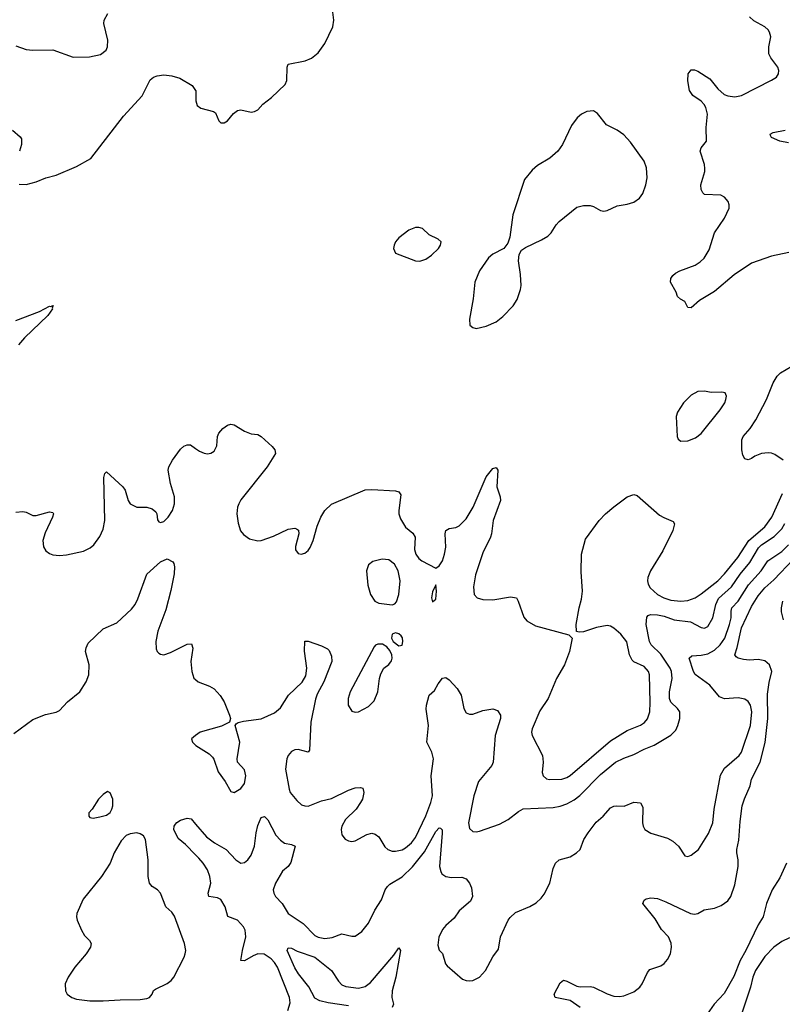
# Model space of a CAD drawing. Header units: inches. Extents: x 1550315 to 1685896, y 510706 to 640504.
# Tile 54 of 256: x 1588952 to 1593494, y 540969 to 546833. Entities that reach past the tile are written whole.
import ezdxf

# ---------------------------------------------------------------- set-up
doc = ezdxf.new("R2010")
doc.units = ezdxf.units.IN
doc.header["$MEASUREMENT"] = 0
doc.layers.add('B5584', color=7, linetype='Continuous')
doc.layers.add('B5594', color=7, linetype='Continuous')

msp = doc.modelspace()

# ---------------------------------------------------------------- linework, layer by layer
at = {"layer": 'B5584', "color": 5}
for points, elevation in [([(1588930, 546676), (1588990, 546655.8), (1589030, 546650.4), (1589150, 546653.7), (1589270.3, 546610.3), (1589368.6, 546611.4), (1589433.9, 546626.1), (1589468.1, 546651.9), (1589475.6, 546670), (1589477.4, 546710), (1589452.3, 546810), (1589455.1, 546830), (1589477.6, 546870)], 640), ([(1588950, 545854), (1588990, 545850.5), (1589050, 545866.4), (1589108.5, 545891.6), (1589170, 545907.2), (1589290, 545958), (1589374.9, 546005.1), (1589570, 546258.4), (1589680.9, 546379.1), (1589730, 546475.3), (1589749.1, 546490.9), (1589770, 546498.5), (1589810, 546504.2), (1589858, 546498), (1589904.9, 546484.9), (1589979.9, 546439.9), (1590000, 546411.8)], 620), ([(1588910, 546175.6), (1588955.5, 546135.5), (1588962.7, 546122.8), (1588962.4, 546090), (1588950.2, 546050)], 620), ([(1588930, 545041.8), (1589070, 545094), (1589130, 545125.5), (1589136.5, 545123.5), (1589151.3, 545130), (1589145.4, 545114.6), (1589147.7, 545110), (1589119.5, 545070), (1588981.4, 544938.6), (1588944.2, 544895.8)], 580), ([(1588930, 543899.3), (1588970, 543903), (1588990, 543899.1), (1589030, 543880.5), (1589050, 543879.3), (1589130, 543902), (1589150, 543898), (1589153, 543890), (1589148, 543870), (1589103.7, 543776.3), (1589090.2, 543730), (1589093.4, 543693.4), (1589107.2, 543670), (1589130, 543653.4), (1589150, 543646), (1589190, 543641.7), (1589230, 543644.9), (1589331.9, 543668.1), (1589372, 543688), (1589394.1, 543705.9), (1589430, 543754.9), (1589450, 543799.1), (1589458.4, 543850), (1589453, 544107), (1589459.3, 544130), (1589470, 544140.7), (1589567.4, 544050), (1589581.1, 544030), (1589598, 543970), (1589610, 543948.4), (1589650, 543930.4), (1589708.8, 543928.8), (1589740.3, 543920.3), (1589762, 543902), (1589768.2, 543890), (1589773.4, 543853.4), (1589781.6, 543841.6), (1589790, 543837.3), (1589810, 543844.4), (1589836.2, 543870), (1589862, 543910), (1589874.5, 543950), (1589874.5, 543990), (1589849.7, 544069.7), (1589836.3, 544150), (1589840.5, 544170), (1589861.3, 544210), (1589910, 544274.9), (1589930, 544292.2), (1589950, 544300.4), (1589970, 544300.5), (1590000, 544279.6)], 580), ([(1588918.3, 542581.7), (1589030, 542664), (1589105.6, 542694.4), (1589170, 542708.2), (1589190, 542719.1), (1589236, 542770), (1589309.9, 542830.1), (1589348.7, 542890), (1589364.1, 542930), (1589365.2, 542990), (1589344.9, 543070), (1589347.6, 543092.4), (1589359.6, 543120.4), (1589450, 543205.3), (1589530, 543241.5), (1589617.5, 543322.5), (1589639.3, 543350), (1589656.5, 543383.5), (1589709.6, 543530.4), (1589790, 543604), (1589830, 543621), (1589864.7, 543604.7), (1589870, 543594), (1589874.4, 543574.4), (1589872.1, 543532.1), (1589853.2, 543433.2), (1589822.8, 543317.2), (1589774.3, 543190), (1589763.6, 543130), (1589765.5, 543085.5), (1589770.4, 543070.4), (1589779.9, 543059.9), (1589790, 543053.4), (1589810.6, 543050.6), (1589850, 543063.1), (1589950, 543114), (1589974.9, 543114.9), (1589982.4, 543090), (1589971.7, 543010), (1589976.4, 542950), (1589990, 542910.8), (1590000, 542902.8)], 560), ([(1590000, 542568.9), (1589976, 542550), (1589981, 542530), (1590000, 542511.9)], 560), ([(1590000, 541859.6), (1589940.5, 541920.5), (1589896.3, 541956.3), (1589870, 542009.4), (1589872.1, 542030), (1589879.1, 542040.9), (1589887.8, 542052.2), (1589910, 542065.2), (1589950, 542076.5), (1589972.5, 542072.5), (1590000, 542040.8)], 540)]:
    msp.add_lwpolyline(points, dxfattribs=dict(at, elevation=elevation))
at = {"layer": 'B5584', "color": 5, "elevation": 560}
for points in [[(1589475.3, 542235.3), (1589450, 542219), (1589421, 542190), (1589384.7, 542130), (1589364.7, 542110), (1589364.7, 542090), (1589370, 542082), (1589390, 542078), (1589430, 542086), (1589470, 542096), (1589490, 542111), (1589500.9, 542130), (1589506.6, 542150), (1589506, 542190), (1589490, 542228.7)], [(1589650, 541989.5), (1589610, 541983.7), (1589585.8, 541974.2), (1589556.7, 541943.3), (1589515.5, 541870), (1589490.7, 541810), (1589439.3, 541730), (1589330, 541594.5), (1589293.4, 541510), (1589290.3, 541490), (1589295.3, 541470), (1589319.5, 541410), (1589338.5, 541378.5), (1589368.9, 541348.9), (1589377.6, 541330), (1589372.9, 541310), (1589347.9, 541270), (1589280.3, 541190), (1589241.3, 541130), (1589223.8, 541090), (1589224.4, 541050), (1589234, 541030), (1589263.1, 541010), (1589290, 541000.1), (1589370, 540990.1), (1589450, 540989.6), (1589550, 540996.4), (1589670, 540996.6), (1589710, 541002.7), (1589726, 541010), (1589741.7, 541030), (1589749.8, 541050.2), (1589760.3, 541059.7), (1589830, 541092), (1589853.3, 541110), (1589869.6, 541130), (1589932, 541250), (1589938.4, 541270), (1589941.6, 541290), (1589934, 541330), (1589873.5, 541493.5), (1589857.9, 541517.9), (1589821.7, 541550), (1589790.9, 541630.9), (1589772, 541650), (1589741.6, 541670), (1589725.1, 541690), (1589716.4, 541730), (1589718, 541830), (1589700.5, 541950), (1589690, 541972.3), (1589670, 541984.5)]]:
    msp.add_lwpolyline(points, close=True, dxfattribs=at)
at = {"layer": 'B5594', "color": 5}
for points, elevation in [([(1590000, 546411.8), (1590001.3, 546410), (1590000.8, 546350), (1590010, 546321.6), (1590030, 546305.7), (1590105.8, 546285.8), (1590117.5, 546277.5), (1590138.8, 546230), (1590150, 546218.8), (1590170, 546217.3), (1590189, 546230), (1590226, 546274), (1590250, 546291.3), (1590270, 546294.8), (1590330, 546282.8), (1590350, 546286), (1590370, 546296), (1590399.3, 546330), (1590452.7, 546370), (1590532.7, 546447.3), (1590542.6, 546470), (1590544.2, 546550), (1590551.6, 546568.4), (1590653, 546587), (1590690, 546603.1), (1590730, 546635.8), (1590768.9, 546691.1), (1590817.4, 546790), (1590823.5, 546830), (1590812.6, 546910)], 620), ([(1593533.1, 545446.9), (1593430, 545424.5), (1593310, 545382.3), (1593206.8, 545313.2), (1593090, 545212.9), (1593000.2, 545159.8), (1592950, 545117.2), (1592930, 545118), (1592913.6, 545153.6), (1592887.5, 545167.5), (1592870, 545184), (1592860.9, 545210), (1592827, 545270), (1592829.7, 545290.3), (1592842, 545310), (1592857.5, 545322.5), (1592883.1, 545336.9), (1592974.5, 545370), (1593005.1, 545390), (1593027.6, 545412.4), (1593057.3, 545462.8), (1593090, 545562.8), (1593150, 545650.7), (1593176.9, 545710), (1593177.6, 545730), (1593171.8, 545750), (1593150, 545776), (1593127.2, 545787.2), (1593030, 545792.3), (1593020.5, 545800.5), (1593010, 545822), (1593008.5, 545850), (1593032.5, 545927.5), (1593032.9, 545947.1), (1593029.6, 545970.4), (1593004.4, 546050), (1593011.3, 546070), (1593042, 546110), (1593040.4, 546190), (1593048.8, 546270), (1593038.8, 546310), (1593028.3, 546328.3), (1593010, 546346.9), (1592961, 546381), (1592940.5, 546410), (1592931.7, 546468.3), (1592932.3, 546510), (1592950, 546533), (1592970, 546534), (1592990, 546525.7), (1593061, 546481), (1593110, 546420.3), (1593147.8, 546387.8), (1593170, 546378.9), (1593210, 546373.4), (1593250, 546381.3), (1593430, 546472.2), (1593459.5, 546490), (1593471.5, 546510), (1593473.3, 546530), (1593467.3, 546550), (1593426.1, 546606.1), (1593413.7, 546630), (1593413.1, 546670), (1593425.1, 546730), (1593418, 546758), (1593410, 546771.6), (1593390, 546789.7), (1593324.9, 546824.9), (1593298, 546850)], 580), ([(1593530, 546098.2), (1593479.3, 546110), (1593428.7, 546130), (1593422.7, 546142.7), (1593421.2, 546150), (1593438.3, 546161.7), (1593510, 546175.2)], 560), ([(1593498, 544210), (1593450, 544243.5), (1593430, 544251.1), (1593410, 544253.7), (1593370, 544248.5), (1593330, 544233.5), (1593310, 544218.9), (1593290, 544211.3), (1593270, 544217.6), (1593258.7, 544238.7), (1593251.6, 544270), (1593253.2, 544330), (1593261.1, 544350), (1593302.6, 544397.4), (1593336.7, 544450), (1593399.6, 544570), (1593438.8, 544670), (1593463.2, 544710), (1593482, 544730), (1593551.1, 544770)], 580), ([(1590000, 544279.6), (1590023.4, 544263.4), (1590050.4, 544250.4), (1590070, 544246.4), (1590090, 544250.4), (1590110, 544262.4), (1590125.6, 544294.4), (1590130.8, 544350), (1590138.5, 544370), (1590161.9, 544398.1), (1590190, 544417.8), (1590210, 544423.6), (1590230, 544420.3), (1590290, 544382), (1590330, 544367), (1590370, 544362), (1590390, 544351.1), (1590455.9, 544290), (1590472.2, 544270), (1590476.3, 544250), (1590425.1, 544170), (1590270, 543972.2), (1590257.2, 543950), (1590250.2, 543930), (1590246.2, 543890), (1590253.5, 543833.5), (1590268, 543788), (1590285.8, 543765.8), (1590321.6, 543741.6), (1590370, 543729.1), (1590390, 543731.3), (1590463.6, 543756.4), (1590550, 543798.7), (1590590, 543804.9), (1590601.4, 543801.4), (1590612.2, 543792.2), (1590614.4, 543770), (1590595.5, 543695.5), (1590595.2, 543675.2), (1590610, 543654), (1590628.6, 543648.6), (1590650, 543654.9), (1590670, 543670.5), (1590682, 543690), (1590700.5, 543730), (1590724.4, 543815.6), (1590746, 543870), (1590770, 543910.5), (1590810, 543948), (1591010, 544033), (1591050, 544035.5), (1591190, 544026.8), (1591210, 544021), (1591222.8, 544002.8), (1591210.4, 543910), (1591210.4, 543890), (1591219, 543859), (1591250, 543810.7), (1591293.8, 543773.8), (1591307.3, 543750), (1591303.4, 543676.6), (1591310.4, 543650), (1591330, 543623), (1591347.3, 543610), (1591430, 543566), (1591450, 543581), (1591469.3, 543610), (1591482.9, 543650), (1591489.6, 543690.4), (1591485.6, 543770), (1591489.6, 543790.4), (1591510, 543803), (1591550, 543808.5), (1591570, 543818.4), (1591610, 543859.5), (1591653.1, 543930), (1591730, 544110.6), (1591770, 544158.8), (1591790, 544164.7), (1591798.8, 544150), (1591792.7, 544050), (1591814, 543990), (1591815.5, 543970), (1591771.8, 543850), (1591762, 543770), (1591755.3, 543750), (1591710, 543656.9), (1591666.5, 543526.5), (1591654.7, 543454.7), (1591659.5, 543410), (1591677.3, 543390), (1591710, 543379.5), (1591770, 543378.2), (1591875.3, 543395.3), (1591910, 543390.3), (1591921.1, 543370), (1591953.8, 543273.8), (1591972, 543252), (1592023.4, 543223.4), (1592222, 543170), (1592242, 543150), (1592225.3, 543070), (1592196.9, 542990), (1592148.3, 542910), (1592098.5, 542790), (1592050, 542715.8), (1592003.2, 542610), (1592000.7, 542590), (1592004.7, 542570), (1592065.2, 542450), (1592069.1, 542410), (1592063.6, 542350), (1592069, 542330), (1592090, 542311.5), (1592107.3, 542307.3), (1592181.2, 542310), (1592210, 542319.3), (1592230, 542331.9), (1592470, 542537.4), (1592570, 542599.3), (1592648.2, 542631.8), (1592673.1, 542646.9), (1592691.1, 542668.9), (1592704, 542710), (1592706.8, 542766.8), (1592702.1, 542930), (1592697.4, 542950), (1592670, 542980.6), (1592610, 543007.4), (1592598.5, 543018.5), (1592583, 543050), (1592566.9, 543126.9), (1592532.6, 543172.6), (1592490, 543209.7), (1592470, 543221.1), (1592450, 543224), (1592387.2, 543212.8), (1592310, 543187), (1592284.7, 543184.7), (1592268.7, 543188.7), (1592266.6, 543230), (1592284, 543330), (1592298, 543382), (1592303.7, 543430), (1592295.6, 543544.4), (1592298.3, 543650), (1592321.8, 543738.2), (1592403.1, 543850), (1592439.7, 543890), (1592490, 543932), (1592570, 543990.4), (1592610, 544004.9), (1592630, 543999.1), (1592762.6, 543882.6), (1592787.2, 543867.2), (1592844.1, 543844.1), (1592852.2, 543830), (1592841.7, 543790), (1592782, 543670), (1592707.9, 543550), (1592692.9, 543510), (1592690.3, 543490), (1592694.6, 543470), (1592705.7, 543450), (1592750.4, 543410), (1592788.4, 543390), (1592830, 543375.9), (1592890, 543370.1), (1592930, 543374.4), (1592975.1, 543390), (1593010, 543412.4), (1593110, 543491.5), (1593150, 543533), (1593229.4, 543630), (1593294.4, 543730), (1593390, 543812.3), (1593430.3, 543870), (1593495.4, 544010)], 580), ([(1590000, 542511.9), (1590002, 542510), (1590079.7, 542459.7), (1590100.9, 542440.9), (1590108.9, 542428.9), (1590133.5, 542353.5), (1590175.1, 542295.1), (1590210, 542236), (1590230, 542230.8), (1590270, 542253.4), (1590290, 542282.8), (1590298.9, 542330), (1590290, 542365.2), (1590249.6, 542410), (1590246.3, 542430), (1590262.4, 542530), (1590235.3, 542630), (1590241.2, 542638.8), (1590252.9, 542647.1), (1590284.9, 542655.1), (1590390, 542669.1), (1590470, 542703.9), (1590505.3, 542734.7), (1590553.1, 542810), (1590633.6, 542886.4), (1590655.3, 542924.7), (1590663.1, 542970), (1590647.3, 543072.8), (1590650, 543132), (1590670, 543131.3), (1590750, 543102.8), (1590785.8, 543085.8), (1590795.6, 543075.6), (1590810, 543042), (1590811.4, 543010), (1590762.4, 542890), (1590724.1, 542815.9), (1590714.6, 542785.4), (1590686.3, 542650), (1590678, 542482), (1590670, 542469.5), (1590610, 542486.3), (1590590, 542485.1), (1590570, 542474.7), (1590550.3, 542450), (1590542.4, 542430), (1590535.2, 542370), (1590556.3, 542250), (1590563.5, 542230), (1590601.6, 542181.6), (1590630, 542157.1), (1590650, 542150.4), (1590670, 542148.2), (1590750, 542181.3), (1590810, 542193.6), (1590910, 542243.2), (1590950, 542257.8), (1590980.9, 542260.9), (1590996.3, 542256.3), (1591002.3, 542230), (1590992.7, 542190), (1590982.3, 542170), (1590955.3, 542130), (1590891.8, 542070), (1590870.3, 542030), (1590866.7, 542010), (1590870, 541978.8), (1590890, 541952.7), (1590910, 541942.4), (1590930, 541939.3), (1590950, 541943), (1591019.4, 541980.6), (1591050, 541987), (1591070, 541981.1), (1591090, 541966.4), (1591127, 541907), (1591144.4, 541890), (1591170, 541880.8), (1591190, 541880.2), (1591230, 541889.3), (1591250, 541900.2), (1591285.5, 541930), (1591310, 541962.2), (1591370.7, 542090.7), (1591401.5, 542170), (1591411.3, 542210), (1591402.7, 542330), (1591417, 542430), (1591407.4, 542470), (1591376.4, 542530), (1591387, 542630), (1591372.9, 542727.1), (1591374.7, 542750), (1591389.7, 542810.3), (1591422.4, 542837.6), (1591443.6, 542876.4), (1591470, 542911.3), (1591490, 542916), (1591510, 542900.7), (1591557.1, 542850), (1591580.4, 542810), (1591596.5, 542730), (1591610, 542704.4), (1591630, 542695.8), (1591650, 542696.4), (1591710, 542718.4), (1591770, 542728), (1591797.7, 542717.7), (1591815.3, 542690), (1591815.2, 542670), (1591783.6, 542570), (1591772.2, 542410), (1591763.7, 542390), (1591685, 542295), (1591656.8, 542210), (1591625, 542050), (1591630, 542015.5), (1591650, 541997.3), (1591670, 541995.2), (1591690, 541999.3), (1591810, 542040.7), (1591861.6, 542070), (1591922.4, 542117.6), (1591950, 542132.8), (1592130, 542140.2), (1592170, 542148.1), (1592210, 542163.5), (1592253.4, 542186.6), (1592288.2, 542211.8), (1592410, 542336.9), (1592501.1, 542410), (1592550, 542435.6), (1592610, 542455.5), (1592670, 542487.9), (1592730, 542511.2), (1592829, 542571), (1592858.5, 542601.5), (1592871.7, 542628.3), (1592883.1, 542670), (1592882.6, 542710), (1592869.6, 542730), (1592830, 542767.6), (1592822.4, 542790), (1592821.5, 542830), (1592838.1, 542910), (1592833.2, 542950), (1592825.5, 542970), (1592770, 543054.4), (1592712.8, 543110), (1592702.3, 543130), (1592682.5, 543230), (1592686.6, 543273.4), (1592695.3, 543284.7), (1592709.3, 543290.7), (1592750, 543288.5), (1592790, 543279.6), (1592850, 543257.5), (1592946.8, 543246.8), (1593010, 543212.4), (1593030, 543208), (1593050, 543219.3), (1593079, 543270), (1593096.9, 543350), (1593114.2, 543385.8), (1593190, 543455.8), (1593242.2, 543530), (1593300.4, 543599.6), (1593352.3, 543687.7), (1593370, 543704.3), (1593446, 543754), (1593490, 543799.7), (1593508, 543832)], 560), ([(1590000, 542040.8), (1590065.4, 541965.4), (1590112.8, 541930), (1590180.8, 541890), (1590238.7, 541830), (1590270, 541810.3), (1590290, 541814), (1590310, 541828.7), (1590330, 541857.3), (1590350.8, 541910), (1590359.8, 541990), (1590370, 542034), (1590390, 542080.7), (1590410, 542087.3), (1590430, 542067.3), (1590476.7, 541976.7), (1590505.5, 541945.5), (1590530, 541928.9), (1590570, 541921.1), (1590592, 541910), (1590566.4, 541813.6), (1590550.2, 541789.8), (1590517.6, 541762.4), (1590475.6, 541690), (1590461.1, 541650), (1590464.9, 541630), (1590475.8, 541610), (1590514.6, 541570), (1590550.4, 541510), (1590639.5, 541450), (1590710, 541378.9), (1590730, 541368.2), (1590770, 541360.7), (1590812.7, 541367.3), (1590870, 541388.9), (1590930, 541374.9), (1590950, 541375.3), (1590990, 541401.6), (1591028.4, 541451.6), (1591066.3, 541530), (1591106.4, 541590), (1591129.1, 541650.9), (1591142, 541670), (1591156.3, 541683.7), (1591230, 541728.5), (1591291.8, 541788.2), (1591363.2, 541876.8), (1591430, 541997.1), (1591450, 542019.1), (1591458, 542018), (1591467.1, 542007.1), (1591468, 541988), (1591452.7, 541790), (1591459.1, 541759.1), (1591466.6, 541746.6), (1591490, 541730.3), (1591524.4, 541724.4), (1591585.1, 541725.1), (1591610, 541715.5), (1591630.3, 541690.3), (1591642.5, 541662.5), (1591648.8, 541611.2), (1591636.3, 541583.7), (1591570, 541525.1), (1591538.9, 541481.1), (1591490, 541438.4), (1591470, 541414.5), (1591448.3, 541368.3), (1591441.7, 541321.7), (1591450.6, 541290.6), (1591470, 541271), (1591488.5, 541210), (1591497.7, 541197.7), (1591590, 541119.3), (1591610, 541110.4), (1591630, 541108.7), (1591650, 541110.4), (1591690, 541130.4), (1591726, 541170), (1591770, 541251), (1591802.7, 541297.3), (1591814.5, 541370), (1591861.6, 541470), (1591873.4, 541486.6), (1591904.2, 541515.8), (1591990, 541550.3), (1592027.3, 541572.7), (1592058.4, 541601.6), (1592075.4, 541624.6), (1592109.8, 541690), (1592130, 541778), (1592142, 541810), (1592165.2, 541830), (1592230, 541846.3), (1592267.6, 541870), (1592289.6, 541890), (1592312.4, 541950), (1592336.9, 541990), (1592386, 542054), (1592426.3, 542090), (1592470, 542138.7), (1592490, 542148.7), (1592508.3, 542151.7), (1592550.9, 542149.1), (1592610, 542173.4), (1592648.6, 542168.6), (1592662, 542142), (1592660.8, 542050), (1592664, 542030), (1592675.3, 542010), (1592710, 541988.1), (1592810, 541958.5), (1592840.7, 541940.7), (1592874.9, 541910), (1592912.8, 541852.8), (1592930, 541848.8), (1592950, 541856.4), (1592994.3, 541890), (1593053.9, 541986.1), (1593079.4, 542050), (1593088.6, 542130), (1593126, 542334), (1593150, 542374.6), (1593236.9, 542450), (1593251.1, 542470), (1593303.5, 542630), (1593312.5, 542710), (1593303.5, 542750), (1593290, 542771.5), (1593270, 542786.6), (1593230, 542794.5), (1593150, 542788.6), (1593120.5, 542800.5), (1593062.4, 542870), (1592973.7, 542933.7), (1592963.9, 542950), (1592938.5, 543030), (1592955.2, 543044.8), (1593010, 543047.2), (1593050, 543056.6), (1593090, 543078.8), (1593122.6, 543110), (1593150.7, 543150), (1593179.1, 543230), (1593189.4, 543270), (1593188.9, 543310), (1593193.2, 543330), (1593230, 543369.5), (1593292.5, 543467.5), (1593367.7, 543550), (1593407.1, 543610), (1593490, 543666), (1593530, 543705.5)], 540), ([(1592289.8, 540950), (1592230, 540990.8), (1592141.2, 541010), (1592135.6, 541030), (1592170, 541097.3), (1592190, 541112.2), (1592210, 541107.4), (1592270, 541076.9), (1592290, 541073), (1592350, 541075.8), (1592370, 541070.2), (1592450, 541031.1), (1592490, 541017.6), (1592524.9, 541015.1), (1592550, 541019), (1592610, 541044), (1592644.4, 541070), (1592658.8, 541090), (1592690, 541159.1), (1592704.2, 541175.8), (1592770, 541198.6), (1592790, 541212.6), (1592810, 541236), (1592827.2, 541270), (1592834.5, 541310), (1592832.5, 541332.5), (1592815.3, 541370), (1592773.8, 541413.8), (1592737.3, 541477.3), (1592663.6, 541570), (1592671.5, 541588.5), (1592683.5, 541596.5), (1592710, 541603.7), (1592750, 541598.5), (1592799.6, 541579.6), (1592947.3, 541510), (1592970, 541506), (1592990, 541510.4), (1593028.9, 541531.1), (1593090, 541542), (1593130, 541556.8), (1593170, 541585.4), (1593186.8, 541610), (1593210, 541680.5), (1593230.8, 541790), (1593231, 541830), (1593221.8, 541870), (1593222.7, 541890), (1593234.1, 541945.9), (1593242.2, 542057.8), (1593254.9, 542150), (1593267.9, 542192.1), (1593301.4, 542270), (1593310.9, 542310), (1593360.7, 542410), (1593392.2, 542527.8), (1593407.4, 542670), (1593404.8, 542815.2), (1593414.6, 542885.4), (1593430.6, 542950), (1593417.4, 542990), (1593390, 543013.8), (1593350, 543021.4), (1593299, 543019), (1593263, 543023), (1593229.8, 543029.8), (1593218.3, 543038.3), (1593211.6, 543050), (1593225.7, 543094.3), (1593249.9, 543210), (1593310, 543338.7), (1593350, 543400.9), (1593390, 543448.9), (1593443.2, 543496.8), (1593560.1, 543619.9)], 520), ([(1593495.6, 543370), (1593486.2, 543330), (1593486.7, 543306.7), (1593497.7, 543257.7)], 520), ([(1590000, 542902.8), (1590016, 542890), (1590083.1, 542863.1), (1590110, 542847.3), (1590146.9, 542806.9), (1590170.3, 542770.3), (1590202, 542690), (1590206.8, 542670), (1590202, 542650), (1590153.8, 542626.2), (1590026.8, 542590), (1590000, 542568.9)], 560), ([(1590548.4, 540931.6), (1590562.4, 540977.6), (1590558, 541010), (1590486.9, 541190), (1590470, 541218.2), (1590450, 541239.8), (1590408, 541268), (1590370, 541268.9), (1590342.2, 541257.8), (1590290, 541227.1), (1590270, 541229.2), (1590279.5, 541290), (1590299.5, 541370), (1590295.8, 541410), (1590284.4, 541430), (1590250, 541469.8), (1590191.9, 541491.9), (1590176.2, 541550), (1590150, 541592.1), (1590130, 541603.1), (1590079.3, 541610), (1590075.1, 541630), (1590091.1, 541690), (1590085.4, 541730), (1590069.9, 541770), (1590044.9, 541810), (1590019.6, 541839.6), (1590000, 541859.6)], 540), ([(1593518.8, 541810), (1593477.9, 541722.1), (1593433.8, 541650), (1593398.9, 541570), (1593379, 541490), (1593350, 541442), (1593277.2, 541290), (1593243.3, 541230), (1593205.3, 541134.7), (1593146.4, 541033.6), (1593088.5, 540970), (1593045.4, 540910)], 520), ([(1593536, 541364), (1593490, 541342.8), (1593443.2, 541310), (1593390, 541252.6), (1593334.7, 541170), (1593317.7, 541130), (1593303.8, 541070), (1593240.2, 540879.8)], 540), ([(1590910, 540959.9), (1590790, 540977.3), (1590740.3, 540990), (1590710, 541005.7), (1590673.3, 541073.3), (1590612, 541150), (1590590, 541186.4), (1590545.4, 541290), (1590550, 541306), (1590570, 541302.4), (1590604.3, 541284.3), (1590710.2, 541250), (1590810, 541170.2), (1590850, 541106.5), (1590870, 541085.5), (1590894.5, 541074.5), (1590970, 541065.1), (1591010, 541075), (1591040.9, 541099.1), (1591179.5, 541260.5), (1591210, 541306), (1591220.7, 541290), (1591191.7, 541130), (1591169.4, 541050), (1591169.2, 541010), (1591178, 540970), (1591170, 540949.8)], 520)]:
    msp.add_lwpolyline(points, dxfattribs=dict(at, elevation=elevation))
for points, elevation in [([(1592370, 546289.7), (1592330, 546285.1), (1592298, 546270), (1592271.1, 546248.9), (1592238, 546202), (1592183.9, 546090), (1592157.7, 546050), (1592110, 546008.6), (1592036.6, 545963.4), (1592003.2, 545936.8), (1591958.6, 545881.4), (1591889, 545670), (1591870, 545538), (1591858.4, 545501.6), (1591834.8, 545470), (1591770, 545435.6), (1591744.7, 545415.3), (1591690, 545336.2), (1591663.5, 545270), (1591651.7, 545170), (1591630.5, 545050), (1591633.7, 545013.7), (1591650, 544998.8), (1591670, 544993.4), (1591730, 545007), (1591790, 545033.7), (1591830, 545065.3), (1591890.7, 545129.3), (1591914.5, 545165.5), (1591934.4, 545225.6), (1591938, 545250), (1591934.5, 545314.5), (1591922.8, 545397.2), (1591925.8, 545434.2), (1591940.1, 545459.9), (1591963.5, 545476.5), (1592058.9, 545521.1), (1592096.5, 545543.5), (1592116.5, 545563.5), (1592146.2, 545610), (1592164.4, 545630), (1592270, 545715.8), (1592310, 545726.4), (1592350, 545725.8), (1592370, 545719.6), (1592410, 545696), (1592430, 545691.6), (1592450, 545696.5), (1592510, 545724.6), (1592570, 545734.3), (1592610, 545746.5), (1592644, 545770), (1592662, 545798), (1592680.7, 545850), (1592688.4, 545891.6), (1592685.7, 545950), (1592670.4, 545990.4), (1592590, 546103.5), (1592550, 546147.4), (1592510, 546175.6), (1592447, 546207), (1592393.8, 546273.8)], 620), ([(1591330, 545595.6), (1591310, 545594), (1591270, 545579.5), (1591210, 545532.7), (1591190, 545509), (1591181.6, 545490), (1591179.1, 545470), (1591190, 545442.8), (1591310, 545396.4), (1591335.3, 545395.3), (1591370, 545405.4), (1591404.4, 545430), (1591445.4, 545470), (1591458.9, 545490), (1591462, 545510), (1591445.1, 545525.1), (1591391.2, 545551.2), (1591350, 545589.4)], 620), ([(1593030, 544619.8), (1592990, 544618.5), (1592950, 544597.4), (1592905.2, 544550), (1592870, 544495.6), (1592861.8, 544470), (1592867.1, 544350), (1592873.5, 544333.5), (1592890, 544322.4), (1592930, 544324.7), (1592977.1, 544342.9), (1593010, 544367.4), (1593124.4, 544510), (1593150.8, 544550), (1593157.3, 544570), (1593160.5, 544590), (1593153.2, 544610), (1593134.3, 544614.3), (1593070, 544613.1)], 620), ([(1591110, 543619.5), (1591054.2, 543605.8), (1591030, 543585.2), (1591018.4, 543550), (1591025.9, 543465.8), (1591040.4, 543410), (1591067.7, 543370), (1591090, 543357.1), (1591170, 543348), (1591185.6, 543354.4), (1591195.2, 543364.8), (1591210.7, 543409.3), (1591217.2, 543490), (1591206.3, 543550), (1591184.5, 543590), (1591150, 543616.2)], 580), ([(1591430, 543466), (1591410, 543426), (1591404.9, 543390), (1591410, 543364.7), (1591430, 543382), (1591434, 543430)], 580), ([(1591190, 543182), (1591170, 543172.3), (1591166.7, 543150), (1591175.5, 543130), (1591210, 543103.8), (1591230, 543106.8), (1591234.7, 543130), (1591231.2, 543151.2), (1591223.6, 543163.6), (1591210, 543176)], 580), ([(1591085.5, 543114.5), (1591071.8, 543108.2), (1591063, 543097), (1590920.3, 542830), (1590908.7, 542790), (1590908.5, 542750), (1590930, 542714.8), (1590950, 542707.7), (1590970, 542710.6), (1591030, 542741.6), (1591063.3, 542776.7), (1591085.1, 542830), (1591095.1, 542910), (1591103, 542937), (1591120.9, 542970), (1591150, 542993), (1591165.7, 543014.3), (1591171.1, 543030), (1591168.3, 543050), (1591156.8, 543076.8), (1591138.4, 543098.4), (1591112.9, 543112.9)], 580)]:
    msp.add_lwpolyline(points, close=True, dxfattribs=dict(at, elevation=elevation))

doc.saveas('drawing.dxf')
